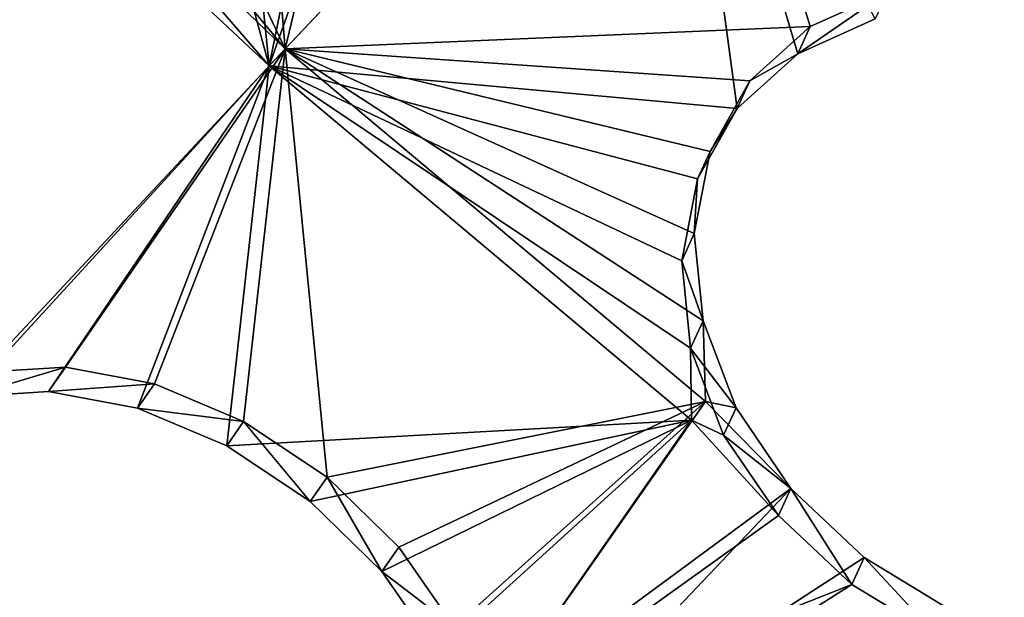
# Model space of a CAD drawing. Header units: millimetres. Extents: x 0 to 2133, y 0 to 2087.
# Tile 121 of 256: x 1932 to 1950, y 65 to 75. Entities that reach past the tile are written whole.
import ezdxf

# ---------------------------------------------------------------- set-up
doc = ezdxf.new("R2010")
doc.units = ezdxf.units.MM
doc.header["$LTSCALE"] = 25.4
doc.layers.get('0').update_dxf_attribs({"true_color": 0xff5454})

# ---------------------------------------------------------------- blocks, each defined once
blk = doc.blocks.new('COSMO-S-3382-4917.STL#2')
at = {"color": 250, "true_color": 0x282828}
mesh = blk.add_polyface(dxfattribs=at)
corners = [(1709.841, 208.672, 1539.288), (1710.486, 206.25, 1539.288), (1709.88, 193.269, 1539.288), (1711.624, 223.971, 1539.288), (1713.18, 228.005, 1539.288), (1715.203, 238.952, 1539.288), (1719.512, 248.991, 1539.288), (1720.53, 253.404, 1539.288), (1729.3, 268.606, 1539.288), (1727.528, 267.125, 1539.288), (1736.1, 279.922, 1539.288), (1742.261, 286.284, 1539.288), (1746.125, 291.615, 1539.288), (1758.024, 301.517, 1539.288), (1757.464, 302.04, 1539.288), (1769.955, 311.052, 1539.288), (1776.134, 313.868, 1539.288), (1783.424, 318.522, 1539.288), (1796.071, 322.98, 1539.288), (1797.683, 324.347, 1539.288), (1817.262, 328.591, 1539.288), (1812.531, 328.445, 1539.288), (1827.758, 330.758, 1539.288), (1839.095, 330.541, 1539.288), (1843.153, 331.254, 1539.288), (1860.945, 328.773, 1539.288), (1858.498, 329.925, 1539.288), (1873.578, 326.791, 1539.288), (1882.181, 323.337, 1539.288), (1888.182, 321.895, 1539.288), (1902.193, 314.391, 1539.288), (1902.104, 315.307, 1539.288), (1915.15, 307.118, 1539.288), (1920.405, 302.191, 1539.288), (1927.135, 297.443, 1539.288), (1936.294, 287.09, 1539.288), (1937.892, 286.419, 1539.288), (1949.402, 269.52, 1539.288), (1947.269, 274.2, 1539.288), (1955.136, 260.958, 1539.288), (1959.352, 249.987, 1539.288), (1961.381, 246.878, 1539.288), (1965.858, 229.054, 1539.288), (1965.917, 232.159, 1539.288), (1968.732, 207.323, 1539.288), (1968.68, 217.006, 1539.288), (1969.632, 201.633, 1539.288), (1968.758, 186.255, 1539.288), (1711.741, 177.98, 1539.288), (1711.508, 184.353, 1539.288), (1716.215, 162.944, 1539.288), (1715.397, 163.017, 1539.288), (1720.797, 148.592, 1539.288), (1724.472, 142.638, 1539.288), (1727.865, 134.907, 1539.288), (1736.043, 124.02, 1539.288), (1736.502, 122.154, 1539.288), (1750.594, 107.625, 1539.288), (1746.587, 110.512, 1539.288), (1757.978, 100.145, 1539.288), (1767.706, 93.925, 1539.288), (1767.283, 93.294, 1539.288), (1770.516, 91.197, 1539.288), (1786.887, 83.314, 1539.288), (1784.023, 83.796, 1539.288), (1798.311, 78.043, 1539.288), (1807.586, 76.097, 1539.288), (1813.179, 74.021, 1539.288), (1829.206, 72.482, 1539.288), (1828.419, 71.786, 1539.288), (1843.816, 71.369, 1539.288), (1851.127, 72.573, 1539.288), (1859.154, 72.776, 1539.288), (1872.717, 76.367, 1539.288), (1874.218, 75.987, 1539.288), (1893.355, 83.756, 1539.288), (1888.797, 80.957, 1539.288), (1902.685, 87.616, 1539.288), (1912.448, 94.526, 1539.288), (1915.688, 95.872, 1539.288), (1929.445, 108.368, 1539.288), (1927.624, 105.607, 1539.288), (1938.325, 116.686, 1539.288), (1943.859, 124.883, 1539.288), (1947.64, 128.953, 1539.288), (1955.275, 143.597, 1539.288), (1955.438, 142.235, 1539.288), (1963.364, 163.97, 1539.288), (1961.612, 156.346, 1539.288), (1966.073, 171.089, 1539.288), (1967.893, 185.418, 1539.288)]
mesh.append_faces([[corners[k] for k in face] for face in [(0, 1, 2), (1, 3, 4), (4, 5, 6), (6, 7, 8), (8, 10, 11), (11, 12, 13), (13, 15, 16), (16, 17, 18), (18, 19, 20), (20, 22, 23), (23, 24, 25), (25, 27, 28), (28, 29, 30), (30, 32, 33), (33, 34, 35), (35, 36, 37), (37, 39, 40), (40, 41, 42), (42, 43, 44), (48, 50, 51), (51, 50, 52), (52, 53, 54), (54, 55, 56), (56, 57, 58), (58, 57, 59), (59, 60, 61), (61, 60, 62), (62, 63, 64), (64, 63, 65), (65, 66, 67), (67, 68, 69), (69, 68, 70), (70, 71, 72), (72, 73, 74), (74, 75, 76), (76, 75, 77), (77, 78, 79), (79, 80, 81), (81, 80, 82), (82, 83, 84), (84, 85, 86), (86, 87, 88), (88, 87, 89), (89, 90, 47)]], dxfattribs={"vtx0": -1, "vtx1": -1, "color": 250})
mesh.append_faces([[corners[k] for k in face] for face in [(1, 0, 3), (4, 3, 5), (6, 5, 7), (8, 7, 9), (8, 9, 10), (11, 10, 12), (13, 12, 14), (13, 14, 15), (16, 15, 17), (18, 17, 19), (20, 19, 21), (20, 21, 22), (23, 22, 24), (25, 24, 26), (25, 26, 27), (28, 27, 29), (30, 29, 31), (30, 31, 32), (33, 32, 34), (35, 34, 36), (37, 36, 38), (37, 38, 39), (40, 39, 41), (42, 41, 43), (44, 43, 45), (44, 45, 46), (44, 46, 47), (1, 48, 2), (48, 1, 49), (48, 49, 50), (52, 50, 53), (54, 53, 55), (56, 55, 57), (59, 57, 60), (62, 60, 63), (65, 63, 66), (67, 66, 68), (70, 68, 71), (72, 71, 73), (74, 73, 75), (77, 75, 78), (79, 78, 80), (82, 80, 83), (84, 83, 85), (86, 85, 87), (89, 87, 90), (47, 90, 44)]], dxfattribs={"vtx0": -1, "vtx2": -1, "color": 250})
mesh = blk.add_polyface(dxfattribs=at)
corners = [(1735.545, 182.32, 1669.288), (1734.489, 198.294, 1669.288), (1734.03, 194.764, 1669.288), (1736.958, 178.45, 1669.288), (1738.52, 170.143, 1669.288), (1743.139, 159.432, 1669.288), (1742.915, 158.403, 1669.288), (1748.668, 147.265, 1669.288), (1752.806, 141.927, 1669.288), (1755.697, 136.885, 1669.288), (1765.612, 126.568, 1669.288), (1763.905, 127.41, 1669.288), (1773.176, 118.973, 1669.288), (1781.093, 113.91, 1669.288), (1780.749, 113.397, 1669.288), (1783.38, 111.69, 1669.288), (1798.69, 104.411, 1669.288), (1794.373, 105.666, 1669.288), (1806.002, 100.985, 1669.288), (1817.766, 98.414, 1669.288), (1818.103, 97.711, 1669.288), (1837.633, 96.135, 1669.288), (1830.506, 95.892, 1669.288), (1843.037, 95.552, 1669.288), (1857.572, 97.657, 1669.288), (1855.52, 96.697, 1669.288), (1867.781, 99.311, 1669.288), (1876.863, 102.925, 1669.288), (1879.646, 103.356, 1669.288), (1894.808, 111.749, 1669.288), (1890.949, 108.776, 1669.288), (1901.532, 115.495, 1669.288), (1910.759, 123.809, 1669.288), (1911.247, 123.418, 1669.288), (1924.139, 138.671, 1669.288), (1919.955, 132.435, 1669.288), (1927.537, 142.418, 1669.288), (1934.465, 155.795, 1669.288), (1933.884, 153.229, 1669.288), (1938.908, 164.713, 1669.288), (1941.363, 174.565, 1669.288), (1942.539, 176.712, 1669.288), (1944.585, 194.301, 1669.288), (1944.725, 189.056, 1669.288), (1944.661, 214.083, 1669.288), (1945.436, 201.571, 1669.288), (1735.449, 219.752, 1669.288), (1733.998, 207.3, 1669.288), (1735.82, 218.247, 1669.288), (1738.363, 231.944, 1669.288), (1740.903, 237.587, 1669.288), (1742.698, 243.706, 1669.288), (1749.554, 255.616, 1669.288), (1748.393, 254.874, 1669.288), (1755.37, 265.289, 1669.288), (1761.461, 271.682, 1669.288), (1763.529, 274.805, 1669.288), (1776.193, 285.204, 1669.288), (1772.757, 283.29, 1669.288), (1782.924, 290.624, 1669.288), (1793.219, 295.693, 1669.288), (1793.886, 296.705, 1669.288), (1811.921, 302.771, 1669.288), (1805.491, 301.445, 1669.288), (1817.575, 304.781, 1669.288), (1831.625, 306.182, 1669.288), (1829.968, 306.663, 1669.288), (1842.498, 307.066, 1669.288), (1851.619, 305.802, 1669.288), (1854.987, 305.985, 1669.288), (1871.179, 301.645, 1669.288), (1867.26, 303.434, 1669.288), (1879.146, 299.45, 1669.288), (1889.599, 293.861, 1669.288), (1890.477, 294.088, 1669.288), (1906.213, 282.732, 1669.288), (1901.094, 287.423, 1669.288), (1910.849, 279.549, 1669.288), (1920.421, 268.66, 1669.288), (1919.603, 270.577, 1669.288), (1927.235, 260.632, 1669.288), (1931.708, 252.154, 1669.288), (1933.638, 249.854, 1669.288), (1939.668, 233.809, 1669.288), (1938.72, 238.395, 1669.288), (1942.412, 226.415, 1669.288), (1944.013, 214.29, 1669.288)]
mesh.append_faces([[corners[k] for k in face] for face in [(44, 43, 45), (2, 46, 47)]], dxfattribs={"vtx0": -1, "color": 250})
mesh.append_faces([[corners[k] for k in face] for face in [(0, 1, 2), (1, 0, 3), (3, 4, 5), (5, 7, 8), (8, 9, 10), (10, 12, 13), (13, 15, 16), (16, 18, 19), (19, 20, 21), (21, 23, 24), (24, 26, 27), (27, 28, 29), (29, 31, 32), (32, 33, 34), (34, 36, 37), (37, 39, 40), (40, 41, 42), (46, 48, 49), (49, 50, 51), (51, 52, 53), (53, 52, 54), (54, 55, 56), (56, 57, 58), (58, 57, 59), (59, 60, 61), (61, 62, 63), (63, 62, 64), (64, 65, 66), (66, 65, 67), (67, 68, 69), (69, 70, 71), (71, 70, 72), (72, 73, 74), (74, 75, 76), (76, 75, 77), (77, 78, 79), (79, 78, 80), (80, 81, 82), (82, 83, 84), (84, 83, 85), (85, 86, 44)]], dxfattribs={"vtx0": -1, "vtx1": -1, "color": 250})
mesh.append_faces([[corners[k] for k in face] for face in [(42, 43, 44), (46, 2, 1)]], dxfattribs={"vtx0": -1, "vtx1": -1, "vtx2": -1, "color": 250})
mesh.append_faces([[corners[k] for k in face] for face in [(3, 0, 4), (5, 4, 6), (5, 6, 7), (8, 7, 9), (10, 9, 11), (10, 11, 12), (13, 12, 14), (13, 14, 15), (16, 15, 17), (16, 17, 18), (19, 18, 20), (21, 20, 22), (21, 22, 23), (24, 23, 25), (24, 25, 26), (27, 26, 28), (29, 28, 30), (29, 30, 31), (32, 31, 33), (34, 33, 35), (34, 35, 36), (37, 36, 38), (37, 38, 39), (40, 39, 41), (42, 41, 43), (46, 1, 48), (49, 48, 50), (51, 50, 52), (54, 52, 55), (56, 55, 57), (59, 57, 60), (61, 60, 62), (64, 62, 65), (67, 65, 68), (69, 68, 70), (72, 70, 73), (74, 73, 75), (77, 75, 78), (80, 78, 81), (82, 81, 83), (85, 83, 86), (44, 86, 42)]], dxfattribs={"vtx0": -1, "vtx2": -1, "color": 250})
mesh = blk.add_polyface(dxfattribs=at)
corners = [(1734.165, 205.552, 1666.919), (1735.133, 201.301, 1666.919), (1734.849, 188.578, 1666.919), (1736.212, 222.415, 1666.919), (1735.839, 213.433, 1666.919), (1737.949, 225.401, 1666.919), (1740.938, 238.731, 1666.919), (1741.435, 237.042, 1666.919), (1748.221, 254.078, 1666.919), (1746.248, 248.201, 1666.919), (1752.324, 258.725, 1666.919), (1757.87, 268.058, 1666.919), (1759.581, 268.472, 1666.919), (1769.638, 280.309, 1666.919), (1767.92, 277.312, 1666.919), (1777.229, 285.123, 1666.919), (1783.218, 290.514, 1666.919), (1787.382, 291.801, 1666.919), (1798.259, 298.408, 1666.919), (1798.242, 297.255, 1666.919), (1809.661, 301.411, 1666.919), (1814.372, 303.787, 1666.919), (1821.486, 304.213, 1666.919), (1831.139, 306.512, 1666.919), (1833.556, 305.624, 1666.919), (1839.632, 306.854, 1666.919), (1839.632, 305.801, 1666.919), (1848.125, 306.512, 1666.919), (1845.708, 305.624, 1666.919), (1857.778, 304.213, 1666.919), (1864.892, 303.787, 1666.919), (1869.603, 301.411, 1666.919), (1881.005, 298.408, 1666.919), (1881.022, 297.255, 1666.919), (1896.046, 290.514, 1666.919), (1891.882, 291.801, 1666.919), (1902.035, 285.123, 1666.919), (1909.627, 280.309, 1666.919), (1911.344, 277.312, 1666.919), (1921.394, 268.058, 1666.919), (1919.683, 268.472, 1666.919), (1926.94, 258.725, 1666.919), (1931.043, 254.078, 1666.919), (1933.016, 248.201, 1666.919), (1938.326, 238.731, 1666.919), (1937.829, 237.042, 1666.919), (1941.315, 225.401, 1666.919), (1943.052, 222.415, 1666.919), (1943.425, 213.433, 1666.919), (1945.099, 205.552, 1666.919), (1944.131, 201.301, 1666.919), (1944.415, 188.578, 1666.919), (1735.839, 189.17, 1666.919), (1738.247, 171.935, 1666.919), (1737.949, 177.202, 1666.919), (1741.435, 165.561, 1666.919), (1744.27, 156.052, 1666.919), (1746.248, 154.402, 1666.919), (1752.764, 141.341, 1666.919), (1752.324, 143.878, 1666.919), (1759.581, 134.131, 1666.919), (1763.507, 128.182, 1666.919), (1767.92, 125.291, 1666.919), (1776.222, 116.918, 1666.919), (1777.229, 117.48, 1666.919), (1790.579, 107.839, 1666.919), (1787.382, 110.802, 1666.919), (1798.242, 105.348, 1666.919), (1806.207, 101.181, 1666.919), (1809.661, 101.192, 1666.919), (1822.7, 97.115, 1666.919), (1821.486, 98.39, 1666.919), (1833.556, 96.979, 1666.919), (1839.632, 95.749, 1666.919), (1845.708, 96.979, 1666.919), (1856.564, 97.115, 1666.919), (1857.778, 98.39, 1666.919), (1873.057, 101.181, 1666.919), (1869.603, 101.192, 1666.919), (1881.022, 105.348, 1666.919), (1888.685, 107.839, 1666.919), (1891.882, 110.802, 1666.919), (1903.042, 116.918, 1666.919), (1902.035, 117.48, 1666.919), (1911.344, 125.291, 1666.919), (1915.757, 128.182, 1666.919), (1919.683, 134.131, 1666.919), (1926.5, 141.341, 1666.919), (1926.94, 143.878, 1666.919), (1934.994, 156.052, 1666.919), (1933.016, 154.402, 1666.919), (1937.829, 165.561, 1666.919), (1941.017, 171.935, 1666.919), (1941.315, 177.202, 1666.919), (1943.425, 189.17, 1666.919)]
mesh.append_faces([[corners[k] for k in face] for face in [(0, 1, 2), (1, 3, 4), (4, 3, 5), (5, 6, 7), (7, 8, 9), (9, 8, 10), (10, 11, 12), (12, 13, 14), (14, 13, 15), (15, 16, 17), (17, 18, 19), (19, 18, 20), (20, 21, 22), (22, 23, 24), (24, 25, 26), (26, 27, 28), (28, 27, 29), (29, 30, 31), (31, 32, 33), (33, 34, 35), (35, 34, 36), (36, 37, 38), (38, 39, 40), (40, 39, 41), (41, 42, 43), (43, 44, 45), (45, 44, 46), (46, 47, 48), (48, 49, 50), (2, 52, 53), (52, 2, 1), (53, 55, 56), (56, 57, 58), (58, 60, 61), (61, 62, 63), (63, 64, 65), (65, 67, 68), (68, 69, 70), (70, 72, 73), (73, 74, 75), (75, 76, 77), (77, 79, 80), (80, 81, 82), (82, 84, 85), (85, 86, 87), (87, 88, 89), (89, 91, 92), (92, 93, 51)]], dxfattribs={"vtx0": -1, "vtx1": -1, "color": 250})
mesh.append_faces([[corners[k] for k in face] for face in [(1, 0, 3), (5, 3, 6), (7, 6, 8), (10, 8, 11), (12, 11, 13), (15, 13, 16), (17, 16, 18), (20, 18, 21), (22, 21, 23), (24, 23, 25), (26, 25, 27), (29, 27, 30), (31, 30, 32), (33, 32, 34), (36, 34, 37), (38, 37, 39), (41, 39, 42), (43, 42, 44), (46, 44, 47), (48, 47, 49), (50, 49, 51), (53, 52, 54), (53, 54, 55), (56, 55, 57), (58, 57, 59), (58, 59, 60), (61, 60, 62), (63, 62, 64), (65, 64, 66), (65, 66, 67), (68, 67, 69), (70, 69, 71), (70, 71, 72), (73, 72, 74), (75, 74, 76), (77, 76, 78), (77, 78, 79), (80, 79, 81), (82, 81, 83), (82, 83, 84), (85, 84, 86), (87, 86, 88), (89, 88, 90), (89, 90, 91), (92, 91, 93), (51, 93, 94), (51, 94, 50)]], dxfattribs={"vtx0": -1, "vtx2": -1, "color": 250})
mesh = blk.add_polyface(dxfattribs=at)
corners = [(1788.089, 146.669, 1693.573), (1780.777, 138.919, 1685.666), (1781.942, 143.807, 1689.066)]
mesh.append_faces([[corners[k] for k in face] for face in [(0, 1, 2)]], dxfattribs={"color": 250})
mesh = blk.add_polyface(dxfattribs=at)
corners = [(1790.319, 139.327, 1690.728), (1780.777, 138.919, 1685.666), (1788.089, 146.669, 1693.573)]
mesh.append_faces([[corners[k] for k in face] for face in [(0, 1, 2)]], dxfattribs={"color": 250})
mesh = blk.add_polyface(dxfattribs=at)
corners = [(1791.73, 139.963, 1691.708), (1790.319, 139.327, 1690.728), (1788.089, 146.669, 1693.573)]
mesh.append_faces([[corners[k] for k in face] for face in [(0, 1, 2)]], dxfattribs={"color": 250})
mesh = blk.add_polyface(dxfattribs=at)
corners = [(1787.836, 146.4, 1694.288), (1782.498, 144.288, 1690.612), (1780.485, 138.609, 1686.352)]
mesh.append_faces([[corners[k] for k in face] for face in [(0, 1, 2)]], dxfattribs={"color": 250})
mesh = blk.add_polyface(dxfattribs=at)
corners = [(1788.993, 137.837, 1690.258), (1787.836, 146.4, 1694.288), (1780.485, 138.609, 1686.352)]
mesh.append_faces([[corners[k] for k in face] for face in [(0, 1, 2)]], dxfattribs={"color": 250})
mesh = blk.add_polyface(dxfattribs=at)
corners = [(1790.092, 138.829, 1691.331), (1787.836, 146.4, 1694.288), (1788.993, 137.837, 1690.258)]
mesh.append_faces([[corners[k] for k in face] for face in [(0, 1, 2)]], dxfattribs={"color": 250})
mesh = blk.add_polyface(dxfattribs=at)
corners = [(1791.502, 139.465, 1692.311), (1787.836, 146.4, 1694.288), (1790.092, 138.829, 1691.331)]
mesh.append_faces([[corners[k] for k in face] for face in [(0, 1, 2)]], dxfattribs={"color": 250})
mesh = blk.add_polyface(dxfattribs=at)
corners = [(1782.498, 144.288, 1690.612), (1781.427, 143.286, 1689.515), (1780.485, 138.609, 1686.352)]
mesh.append_faces([[corners[k] for k in face] for face in [(0, 1, 2)]], dxfattribs={"color": 250})
mesh = blk.add_polyface(dxfattribs=at)
corners = [(1780.777, 138.919, 1685.666), (1775.276, 133.039, 1678.498), (1775.674, 143.847, 1685.493)]
mesh.append_faces([[corners[k] for k in face] for face in [(0, 1, 2)]], dxfattribs={"color": 250})
mesh = blk.add_polyface(dxfattribs=at)
corners = [(1780.777, 138.919, 1685.666), (1775.674, 143.847, 1685.493), (1777.267, 143.158, 1686.075)]
mesh.append_faces([[corners[k] for k in face] for face in [(0, 1, 2)]], dxfattribs={"color": 250})
mesh = blk.add_polyface(dxfattribs=at)
corners = [(1781.942, 143.807, 1689.066), (1780.777, 138.919, 1685.666), (1780.427, 143.079, 1687.847)]
mesh.append_faces([[corners[k] for k in face] for face in [(0, 1, 2)]], dxfattribs={"color": 250})
mesh = blk.add_polyface(dxfattribs=at)
corners = [(1780.485, 138.609, 1686.352), (1775.319, 143.439, 1686.088), (1774.969, 132.593, 1679.094), (1776.913, 142.75, 1686.669)]
mesh.append_faces([[corners[k] for k in face] for face in [(0, 1, 2), (1, 0, 3)]], dxfattribs={"vtx0": -1, "color": 250})
mesh = blk.add_polyface(dxfattribs=at)
corners = [(1781.427, 143.286, 1689.515), (1780.073, 142.67, 1688.442), (1780.485, 138.609, 1686.352)]
mesh.append_faces([[corners[k] for k in face] for face in [(0, 1, 2)]], dxfattribs={"color": 250})
mesh = blk.add_polyface(dxfattribs=at)
corners = [(1780.777, 138.919, 1685.666), (1777.267, 143.158, 1686.075), (1778.887, 142.896, 1686.877)]
mesh.append_faces([[corners[k] for k in face] for face in [(0, 1, 2)]], dxfattribs={"color": 250})
mesh = blk.add_polyface(dxfattribs=at)
corners = [(1780.777, 138.919, 1685.666), (1778.887, 142.896, 1686.877), (1780.427, 143.079, 1687.847)]
mesh.append_faces([[corners[k] for k in face] for face in [(0, 1, 2)]], dxfattribs={"color": 250})
mesh = blk.add_polyface(dxfattribs=at)
corners = [(1780.485, 138.609, 1686.352), (1779.41, 142.535, 1687.997), (1776.913, 142.75, 1686.669)]
mesh.append_faces([[corners[k] for k in face] for face in [(0, 1, 2)]], dxfattribs={"color": 250})
mesh = blk.add_polyface(dxfattribs=at)
corners = [(1780.485, 138.609, 1686.352), (1780.073, 142.67, 1688.442), (1779.41, 142.535, 1687.997)]
mesh.append_faces([[corners[k] for k in face] for face in [(0, 1, 2)]], dxfattribs={"color": 250})
mesh = blk.add_polyface(dxfattribs=at)
corners = [(1791.73, 139.963, 1691.708), (1790.092, 138.829, 1691.331), (1790.319, 139.327, 1690.728), (1791.502, 139.465, 1692.311)]
mesh.append_faces([[corners[k] for k in face] for face in [(0, 1, 2), (1, 0, 3)]], dxfattribs={"vtx0": -1, "color": 250})
mesh = blk.add_polyface(dxfattribs=at)
corners = [(1790.319, 139.327, 1690.728), (1789.22, 138.335, 1689.656), (1780.777, 138.919, 1685.666)]
mesh.append_faces([[corners[k] for k in face] for face in [(0, 1, 2)]], dxfattribs={"color": 250})
mesh = blk.add_polyface(dxfattribs=at)
corners = [(1789.22, 138.335, 1689.656), (1790.092, 138.829, 1691.331), (1788.993, 137.837, 1690.258), (1790.319, 139.327, 1690.728)]
mesh.append_faces([[corners[k] for k in face] for face in [(0, 1, 2), (1, 0, 3)]], dxfattribs={"vtx0": -1, "color": 250})
mesh = blk.add_polyface(dxfattribs=at)
corners = [(1780.777, 138.919, 1685.666), (1776.782, 133.132, 1679.542), (1775.276, 133.039, 1678.498)]
mesh.append_faces([[corners[k] for k in face] for face in [(0, 1, 2)]], dxfattribs={"color": 250})
mesh = blk.add_polyface(dxfattribs=at)
corners = [(1780.777, 138.919, 1685.666), (1778.398, 132.827, 1680.347), (1776.782, 133.132, 1679.542)]
mesh.append_faces([[corners[k] for k in face] for face in [(0, 1, 2)]], dxfattribs={"color": 250})
mesh = blk.add_polyface(dxfattribs=at)
corners = [(1780.777, 138.919, 1685.666), (1780.018, 132.146, 1680.86), (1778.398, 132.827, 1680.347)]
mesh.append_faces([[corners[k] for k in face] for face in [(0, 1, 2)]], dxfattribs={"color": 250})
mesh = blk.add_polyface(dxfattribs=at)
corners = [(1781.535, 131.132, 1681.047), (1780.018, 132.146, 1680.86), (1780.777, 138.919, 1685.666)]
mesh.append_faces([[corners[k] for k in face] for face in [(0, 1, 2)]], dxfattribs={"color": 250})
mesh = blk.add_polyface(dxfattribs=at)
corners = [(1789.22, 138.335, 1689.656), (1788.499, 137.05, 1688.559), (1780.777, 138.919, 1685.666)]
mesh.append_faces([[corners[k] for k in face] for face in [(0, 1, 2)]], dxfattribs={"color": 250})
mesh = blk.add_polyface(dxfattribs=at)
corners = [(1788.499, 137.05, 1688.559), (1788.209, 135.563, 1687.516), (1780.777, 138.919, 1685.666)]
mesh.append_faces([[corners[k] for k in face] for face in [(0, 1, 2)]], dxfattribs={"color": 250})
mesh = blk.add_polyface(dxfattribs=at)
corners = [(1788.37, 133.972, 1686.593), (1780.777, 138.919, 1685.666), (1788.209, 135.563, 1687.516)]
mesh.append_faces([[corners[k] for k in face] for face in [(0, 1, 2)]], dxfattribs={"color": 250})
mesh = blk.add_polyface(dxfattribs=at)
corners = [(1788.417, 132.508, 1685.666), (1780.777, 138.919, 1685.666), (1788.37, 133.972, 1686.593)]
mesh.append_faces([[corners[k] for k in face] for face in [(0, 1, 2)]], dxfattribs={"color": 250})
mesh = blk.add_polyface(dxfattribs=at)
corners = [(1788.417, 132.508, 1685.666), (1781.535, 131.132, 1681.047), (1780.777, 138.919, 1685.666)]
mesh.append_faces([[corners[k] for k in face] for face in [(0, 1, 2)]], dxfattribs={"color": 250})
mesh = blk.add_polyface(dxfattribs=at)
corners = [(1780.485, 138.609, 1686.352), (1774.969, 132.593, 1679.094), (1776.474, 132.687, 1680.137)]
mesh.append_faces([[corners[k] for k in face] for face in [(0, 1, 2)]], dxfattribs={"color": 250})
mesh = blk.add_polyface(dxfattribs=at)
corners = [(1780.485, 138.609, 1686.352), (1776.474, 132.687, 1680.137), (1778.092, 132.383, 1680.942)]
mesh.append_faces([[corners[k] for k in face] for face in [(0, 1, 2)]], dxfattribs={"color": 250})
mesh = blk.add_polyface(dxfattribs=at)
corners = [(1780.485, 138.609, 1686.352), (1778.092, 132.383, 1680.942), (1779.712, 131.702, 1681.454)]
mesh.append_faces([[corners[k] for k in face] for face in [(0, 1, 2)]], dxfattribs={"color": 250})
mesh = blk.add_polyface(dxfattribs=at)
corners = [(1788.163, 132.167, 1686.352), (1780.485, 138.609, 1686.352), (1779.712, 131.702, 1681.454), (1788.144, 133.477, 1687.193)]
mesh.append_faces([[corners[k] for k in face] for face in [(0, 1, 2), (1, 0, 3)]], dxfattribs={"vtx0": -1, "color": 250})
mesh = blk.add_polyface(dxfattribs=at)
corners = [(1788.144, 133.477, 1687.193), (1787.983, 135.067, 1688.116), (1780.485, 138.609, 1686.352)]
mesh.append_faces([[corners[k] for k in face] for face in [(0, 1, 2)]], dxfattribs={"color": 250})
mesh = blk.add_polyface(dxfattribs=at)
corners = [(1788.993, 137.837, 1690.258), (1780.485, 138.609, 1686.352), (1788.272, 136.553, 1689.161)]
mesh.append_faces([[corners[k] for k in face] for face in [(0, 1, 2)]], dxfattribs={"color": 250})
mesh = blk.add_polyface(dxfattribs=at)
corners = [(1788.272, 136.553, 1689.161), (1780.485, 138.609, 1686.352), (1787.983, 135.067, 1688.116)]
mesh.append_faces([[corners[k] for k in face] for face in [(0, 1, 2)]], dxfattribs={"color": 250})
mesh = blk.add_polyface(dxfattribs=at)
corners = [(1788.499, 137.05, 1688.559), (1788.993, 137.837, 1690.258), (1788.272, 136.553, 1689.161), (1789.22, 138.335, 1689.656)]
mesh.append_faces([[corners[k] for k in face] for face in [(0, 1, 2), (1, 0, 3)]], dxfattribs={"vtx0": -1, "color": 250})
mesh = blk.add_polyface(dxfattribs=at)
corners = [(1788.209, 135.563, 1687.516), (1788.272, 136.553, 1689.161), (1787.983, 135.067, 1688.116), (1788.499, 137.05, 1688.559)]
mesh.append_faces([[corners[k] for k in face] for face in [(0, 1, 2), (1, 0, 3)]], dxfattribs={"vtx0": -1, "color": 250})
mesh = blk.add_polyface(dxfattribs=at)
corners = [(1788.37, 133.972, 1686.593), (1787.983, 135.067, 1688.116), (1788.144, 133.477, 1687.193), (1788.209, 135.563, 1687.516)]
mesh.append_faces([[corners[k] for k in face] for face in [(0, 1, 2), (1, 0, 3)]], dxfattribs={"vtx0": -1, "color": 250})
mesh = blk.add_polyface(dxfattribs=at)
corners = [(1788.97, 132.392, 1685.859), (1788.144, 133.477, 1687.193), (1788.744, 131.897, 1686.457), (1788.37, 133.972, 1686.593)]
mesh.append_faces([[corners[k] for k in face] for face in [(0, 1, 2), (1, 0, 3)]], dxfattribs={"vtx0": -1, "color": 250})
mesh = blk.add_polyface(dxfattribs=at)
corners = [(1788.97, 132.392, 1685.859), (1788.417, 132.508, 1685.666), (1788.37, 133.972, 1686.593)]
mesh.append_faces([[corners[k] for k in face] for face in [(0, 1, 2)]], dxfattribs={"color": 250})
mesh = blk.add_polyface(dxfattribs=at)
corners = [(1788.744, 131.897, 1686.457), (1788.144, 133.477, 1687.193), (1788.163, 132.167, 1686.352)]
mesh.append_faces([[corners[k] for k in face] for face in [(0, 1, 2)]], dxfattribs={"color": 250})
mesh = blk.add_polyface(dxfattribs=at)
corners = [(1776.782, 133.132, 1679.542), (1774.969, 132.593, 1679.094), (1775.276, 133.039, 1678.498), (1776.474, 132.687, 1680.137)]
mesh.append_faces([[corners[k] for k in face] for face in [(0, 1, 2), (1, 0, 3)]], dxfattribs={"vtx0": -1, "color": 250})
mesh = blk.add_polyface(dxfattribs=at)
corners = [(1778.398, 132.827, 1680.347), (1776.474, 132.687, 1680.137), (1776.782, 133.132, 1679.542), (1778.092, 132.383, 1680.942)]
mesh.append_faces([[corners[k] for k in face] for face in [(0, 1, 2), (1, 0, 3)]], dxfattribs={"vtx0": -1, "color": 250})
mesh = blk.add_polyface(dxfattribs=at)
corners = [(1780.018, 132.146, 1680.86), (1778.092, 132.383, 1680.942), (1778.398, 132.827, 1680.347), (1779.712, 131.702, 1681.454)]
mesh.append_faces([[corners[k] for k in face] for face in [(0, 1, 2), (1, 0, 3)]], dxfattribs={"vtx0": -1, "color": 250})
mesh = blk.add_polyface(dxfattribs=at)
corners = [(1788.417, 132.508, 1685.666), (1782.839, 129.858, 1680.894), (1781.535, 131.132, 1681.047)]
mesh.append_faces([[corners[k] for k in face] for face in [(0, 1, 2)]], dxfattribs={"color": 250})
mesh = blk.add_polyface(dxfattribs=at)
corners = [(1788.417, 132.508, 1685.666), (1783.844, 128.409, 1680.411), (1782.839, 129.858, 1680.894)]
mesh.append_faces([[corners[k] for k in face] for face in [(0, 1, 2)]], dxfattribs={"color": 250})
mesh = blk.add_polyface(dxfattribs=at)
corners = [(1788.417, 132.508, 1685.666), (1784.48, 126.885, 1679.632), (1783.844, 128.409, 1680.411)]
mesh.append_faces([[corners[k] for k in face] for face in [(0, 1, 2)]], dxfattribs={"color": 250})
mesh = blk.add_polyface(dxfattribs=at)
corners = [(1789.966, 130.926, 1685.36), (1784.48, 126.885, 1679.632), (1788.417, 132.508, 1685.666)]
mesh.append_faces([[corners[k] for k in face] for face in [(0, 1, 2)]], dxfattribs={"color": 250})
mesh = blk.add_polyface(dxfattribs=at)
corners = [(1789.966, 130.926, 1685.36), (1788.417, 132.508, 1685.666), (1788.97, 132.392, 1685.859)]
mesh.append_faces([[corners[k] for k in face] for face in [(0, 1, 2)]], dxfattribs={"color": 250})
mesh = blk.add_polyface(dxfattribs=at)
corners = [(1789.966, 130.926, 1685.36), (1788.744, 131.897, 1686.457), (1789.741, 130.433, 1685.958), (1788.97, 132.392, 1685.859)]
mesh.append_faces([[corners[k] for k in face] for face in [(0, 1, 2), (1, 0, 3)]], dxfattribs={"vtx0": -1, "color": 250})
mesh = blk.add_polyface(dxfattribs=at)
corners = [(1788.163, 132.167, 1686.352), (1779.712, 131.702, 1681.454), (1781.228, 130.689, 1681.641)]
mesh.append_faces([[corners[k] for k in face] for face in [(0, 1, 2)]], dxfattribs={"color": 250})
mesh = blk.add_polyface(dxfattribs=at)
corners = [(1780.018, 132.146, 1680.86), (1781.228, 130.689, 1681.641), (1779.712, 131.702, 1681.454), (1781.535, 131.132, 1681.047)]
mesh.append_faces([[corners[k] for k in face] for face in [(0, 1, 2), (1, 0, 3)]], dxfattribs={"vtx0": -1, "color": 250})
mesh = blk.add_polyface(dxfattribs=at)
corners = [(1788.163, 132.167, 1686.352), (1781.228, 130.689, 1681.641), (1782.532, 129.415, 1681.487)]
mesh.append_faces([[corners[k] for k in face] for face in [(0, 1, 2)]], dxfattribs={"color": 250})
mesh = blk.add_polyface(dxfattribs=at)
corners = [(1788.163, 132.167, 1686.352), (1782.532, 129.415, 1681.487), (1783.538, 127.966, 1681.004)]
mesh.append_faces([[corners[k] for k in face] for face in [(0, 1, 2)]], dxfattribs={"color": 250})
mesh = blk.add_polyface(dxfattribs=at)
corners = [(1788.163, 132.167, 1686.352), (1783.538, 127.966, 1681.004), (1784.175, 126.441, 1680.224)]
mesh.append_faces([[corners[k] for k in face] for face in [(0, 1, 2)]], dxfattribs={"color": 250})
mesh = blk.add_polyface(dxfattribs=at)
corners = [(1789.741, 130.433, 1685.958), (1788.163, 132.167, 1686.352), (1784.175, 126.441, 1680.224)]
mesh.append_faces([[corners[k] for k in face] for face in [(0, 1, 2)]], dxfattribs={"color": 250})
mesh = blk.add_polyface(dxfattribs=at)
corners = [(1789.741, 130.433, 1685.958), (1788.744, 131.897, 1686.457), (1788.163, 132.167, 1686.352)]
mesh.append_faces([[corners[k] for k in face] for face in [(0, 1, 2)]], dxfattribs={"color": 250})
mesh = blk.add_polyface(dxfattribs=at)
corners = [(1781.535, 131.132, 1681.047), (1782.532, 129.415, 1681.487), (1781.228, 130.689, 1681.641), (1782.839, 129.858, 1680.894)]
mesh.append_faces([[corners[k] for k in face] for face in [(0, 1, 2), (1, 0, 3)]], dxfattribs={"vtx0": -1, "color": 250})
mesh = blk.add_polyface(dxfattribs=at)
corners = [(1789.966, 130.926, 1685.36), (1784.707, 125.386, 1678.609), (1784.48, 126.885, 1679.632)]
mesh.append_faces([[corners[k] for k in face] for face in [(0, 1, 2)]], dxfattribs={"color": 250})
mesh = blk.add_polyface(dxfattribs=at)
corners = [(1791.297, 129.67, 1685.13), (1784.707, 125.386, 1678.609), (1789.966, 130.926, 1685.36)]
mesh.append_faces([[corners[k] for k in face] for face in [(0, 1, 2)]], dxfattribs={"color": 250})
mesh = blk.add_polyface(dxfattribs=at)
corners = [(1791.073, 129.178, 1685.726), (1789.966, 130.926, 1685.36), (1789.741, 130.433, 1685.958), (1791.297, 129.67, 1685.13)]
mesh.append_faces([[corners[k] for k in face] for face in [(0, 1, 2), (1, 0, 3)]], dxfattribs={"vtx0": -1, "color": 250})
mesh = blk.add_polyface(dxfattribs=at)
corners = [(1791.073, 129.178, 1685.726), (1789.741, 130.433, 1685.958), (1784.175, 126.441, 1680.224)]
mesh.append_faces([[corners[k] for k in face] for face in [(0, 1, 2)]], dxfattribs={"color": 250})
mesh = blk.add_polyface(dxfattribs=at)
corners = [(1782.532, 129.415, 1681.487), (1783.844, 128.409, 1680.411), (1783.538, 127.966, 1681.004), (1782.839, 129.858, 1680.894)]
mesh.append_faces([[corners[k] for k in face] for face in [(0, 1, 2), (1, 0, 3)]], dxfattribs={"vtx0": -1, "color": 250})
mesh = blk.add_polyface(dxfattribs=at)
corners = [(1792.865, 128.717, 1685.186), (1784.707, 125.386, 1678.609), (1791.297, 129.67, 1685.13)]
mesh.append_faces([[corners[k] for k in face] for face in [(0, 1, 2)]], dxfattribs={"color": 250})
mesh = blk.add_polyface(dxfattribs=at)
corners = [(1792.64, 128.225, 1685.781), (1791.297, 129.67, 1685.13), (1791.073, 129.178, 1685.726), (1792.865, 128.717, 1685.186)]
mesh.append_faces([[corners[k] for k in face] for face in [(0, 1, 2), (1, 0, 3)]], dxfattribs={"vtx0": -1, "color": 250})
mesh = blk.add_polyface(dxfattribs=at)
corners = [(1784.401, 124.943, 1679.201), (1791.073, 129.178, 1685.726), (1784.175, 126.441, 1680.224), (1792.64, 128.225, 1685.781)]
mesh.append_faces([[corners[k] for k in face] for face in [(0, 1, 2), (1, 0, 3)]], dxfattribs={"vtx0": -1, "color": 250})

msp = doc.modelspace()

# ---------------------------------------------------------------- block references
at = {"color": 0}
msp.add_blockref('COSMO-S-3382-4917.STL#2', (156.122, -64.446, -4.129), dxfattribs=at)

doc.saveas('drawing.dxf')
